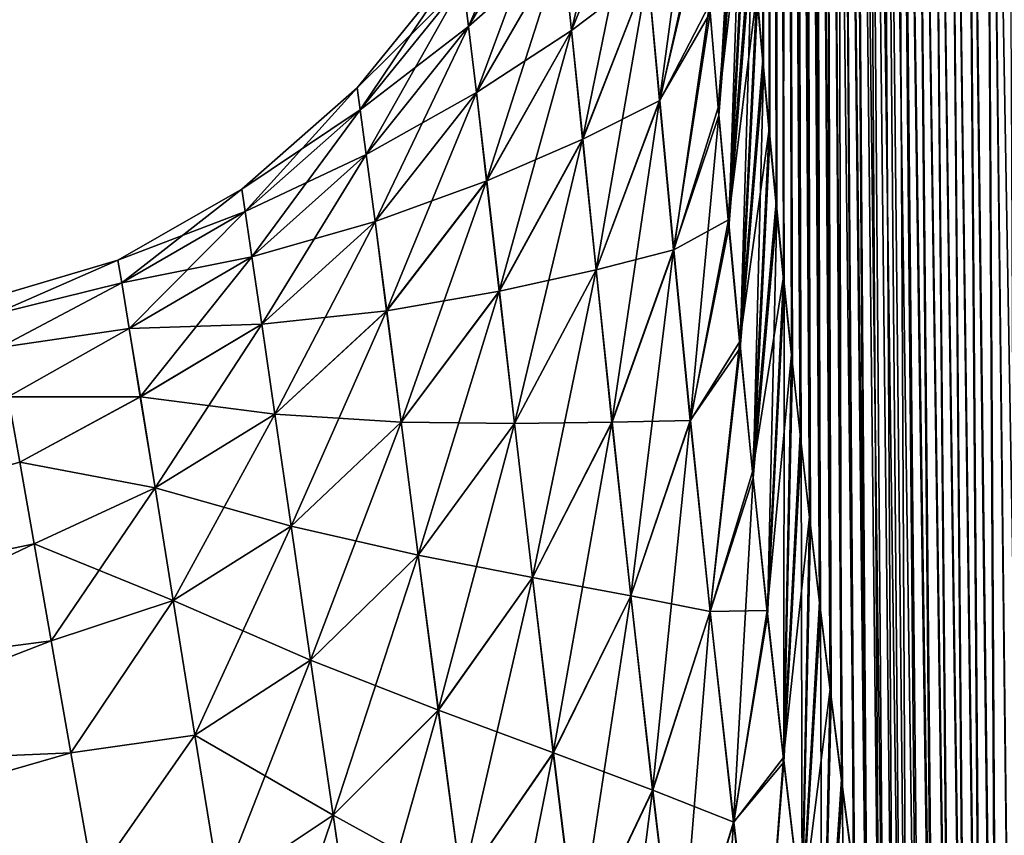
# Model space of a CAD drawing. Header units: millimetres. Extents: x -24 to 118, y -375 to 355.
# Tile 17 of 256: x 66.9 to 72.23, y 113.21 to 117.63. Entities that reach past the tile are written whole.
import ezdxf

# ---------------------------------------------------------------- set-up
doc = ezdxf.new("R2010")
doc.units = ezdxf.units.MM
doc.header["$LTSCALE"] = 52.148148
for name, color, linetype in [('28', 7, 'CONTINUOUS'), ('29', 7, 'CONTINUOUS'), ('30', 7, 'CONTINUOUS'), ('32', 7, 'CONTINUOUS')]:
    doc.layers.add(name, color=color, linetype=linetype)

msp = doc.modelspace()

# ---------------------------------------------------------------- linework, layer by layer
at = {"layer": '28', "color": 7, "linetype": 'CONTINUOUS', "true_color": 0xe0f2ff}
for points in [[(70.9239, 117.4193, -13.7873), (70.8919, 117.7836, -13.2624), (70.919, 130.1137, -11.4073), (70.9239, 117.4193, -13.7873)], [(70.8959, 117.7263, 13.3467), (70.928, 117.3629, 13.866), (70.9169, 130.1136, 11.4072), (70.8959, 117.7263, 13.3467)], [(70.9169, 130.1136, 11.4072), (70.928, 117.3629, 13.866), (70.9426, 129.8512, 11.9958), (70.9169, 130.1136, 11.4072)], [(70.9447, 129.8513, -11.9958), (70.9239, 117.4193, -13.7873), (70.919, 130.1137, -11.4073), (70.9447, 129.8513, -11.9958)], [(70.9586, 117.0405, -14.3045), (70.9239, 117.4193, -13.7873), (70.9447, 129.8513, -11.9958), (70.9586, 117.0405, -14.3045)], [(70.928, 117.3629, 13.866), (70.9628, 116.9852, 14.3777), (70.9426, 129.8512, 11.9958), (70.928, 117.3629, 13.866)], [(70.9426, 129.8512, 11.9958), (70.9628, 116.9852, 14.3777), (70.9723, 129.5753, 12.5816), (70.9426, 129.8512, 11.9958)], [(70.9744, 129.5754, -12.5816), (70.9586, 117.0405, -14.3045), (70.9447, 129.8513, -11.9958), (70.9744, 129.5754, -12.5816)], [(70.9962, 116.6475, -14.8134), (70.9586, 117.0405, -14.3045), (70.9744, 129.5754, -12.5816), (70.9962, 116.6475, -14.8134)], [(70.9628, 116.9852, 14.3777), (71.0005, 116.5934, 14.8813), (70.9723, 129.5753, 12.5816), (70.9628, 116.9852, 14.3777)], [(70.9723, 129.5753, 12.5816), (71.0005, 116.5934, 14.8813), (71.0064, 129.2862, 13.1641), (70.9723, 129.5753, 12.5816)], [(71.0085, 129.2863, -13.1642), (70.9962, 116.6475, -14.8134), (70.9744, 129.5754, -12.5816), (71.0085, 129.2863, -13.1642)], [(71.0368, 116.2405, -15.3137), (70.9962, 116.6475, -14.8134), (71.0085, 129.2863, -13.1642), (71.0368, 116.2405, -15.3137)], [(71.0005, 116.5934, 14.8813), (71.0412, 116.1876, 15.3768), (71.0064, 129.2862, 13.1641), (71.0005, 116.5934, 14.8813)], [(71.0412, 116.1876, 15.3768), (71.0851, 115.7682, 15.8634), (71.0064, 129.2862, 13.1641), (71.0412, 116.1876, 15.3768)], [(71.0064, 129.2862, 13.1641), (71.0851, 115.7682, 15.8634), (71.0453, 128.9843, 13.7426), (71.0064, 129.2862, 13.1641)], [(71.0473, 128.9844, -13.7427), (71.0368, 116.2405, -15.3137), (71.0085, 129.2863, -13.1642), (71.0473, 128.9844, -13.7427)], [(71.0805, 115.8202, -15.8045), (71.0368, 116.2405, -15.3137), (71.0473, 128.9844, -13.7427), (71.0805, 115.8202, -15.8045)], [(71.0851, 115.7682, 15.8634), (71.1323, 115.3354, 16.3406), (71.0453, 128.9843, 13.7426), (71.0851, 115.7682, 15.8634)], [(71.0453, 128.9843, 13.7426), (71.1323, 115.3354, 16.3406), (71.0891, 128.6702, 14.3164), (71.0453, 128.9843, 13.7426)], [(71.1275, 115.3867, -16.2854), (71.0805, 115.8202, -15.8045), (71.0473, 128.9844, -13.7427), (71.1275, 115.3867, -16.2854)], [(71.091, 128.6703, -14.3165), (71.1275, 115.3867, -16.2854), (71.0473, 128.9844, -13.7427), (71.091, 128.6703, -14.3165)], [(71.1323, 115.3354, 16.3406), (71.1829, 114.8888, 16.809), (71.0891, 128.6702, 14.3164), (71.1323, 115.3354, 16.3406)], [(71.0891, 128.6702, 14.3164), (71.1829, 114.8888, 16.809), (71.1381, 128.3445, 14.885), (71.0891, 128.6702, 14.3164)], [(71.1779, 114.9396, -16.757), (71.1275, 115.3867, -16.2854), (71.091, 128.6703, -14.3165), (71.1779, 114.9396, -16.757)], [(71.1399, 128.3446, -14.885), (71.1779, 114.9396, -16.757), (71.091, 128.6703, -14.3165), (71.1399, 128.3446, -14.885)], [(71.1829, 114.8888, 16.809), (71.237, 114.4285, 17.2683), (71.1381, 128.3445, 14.885), (71.1829, 114.8888, 16.809)], [(71.1381, 128.3445, 14.885), (71.237, 114.4285, 17.2683), (71.1925, 128.0079, 15.4476), (71.1381, 128.3445, 14.885)], [(71.2318, 114.479, -17.2191), (71.1779, 114.9396, -16.757), (71.1399, 128.3446, -14.885), (71.2318, 114.479, -17.2191)], [(71.1941, 128.008, -15.4476), (71.2318, 114.479, -17.2191), (71.1399, 128.3446, -14.885), (71.1941, 128.008, -15.4476)], [(71.237, 114.4285, 17.2683), (71.2948, 113.9551, 17.7176), (71.1925, 128.0079, 15.4476), (71.237, 114.4285, 17.2683)], [(71.1925, 128.0079, 15.4476), (71.2948, 113.9551, 17.7176), (71.2522, 127.6611, 16.0038), (71.1925, 128.0079, 15.4476)], [(71.2893, 114.0055, -17.6708), (71.2318, 114.479, -17.2191), (71.1941, 128.008, -15.4476), (71.2893, 114.0055, -17.6708)], [(71.2537, 127.6612, -16.0039), (71.2893, 114.0055, -17.6708), (71.1941, 128.008, -15.4476), (71.2537, 127.6612, -16.0039)], [(71.3562, 113.4684, 18.157), (71.4216, 112.9671, 18.5872), (71.2522, 127.6611, 16.0038), (71.3562, 113.4684, 18.157)], [(71.2522, 127.6611, 16.0038), (71.4216, 112.9671, 18.5872), (71.3173, 127.3049, 16.5531), (71.2522, 127.6611, 16.0038)], [(71.2948, 113.9551, 17.7176), (71.3562, 113.4684, 18.157), (71.2522, 127.6611, 16.0038), (71.2948, 113.9551, 17.7176)], [(71.3504, 113.5192, -18.1122), (71.2893, 114.0055, -17.6708), (71.2537, 127.6612, -16.0039), (71.3504, 113.5192, -18.1122)], [(71.3186, 127.305, -16.5531), (71.3504, 113.5192, -18.1122), (71.2537, 127.6612, -16.0039), (71.3186, 127.305, -16.5531)], [(71.4216, 112.9671, 18.5872), (71.4904, 112.4545, 19.0053), (71.3173, 127.3049, 16.5531), (71.4216, 112.9671, 18.5872)], [(71.3173, 127.3049, 16.5531), (71.4904, 112.4545, 19.0053), (71.3876, 126.9403, 17.095), (71.3173, 127.3049, 16.5531)], [(71.4153, 113.0192, -18.5435), (71.3504, 113.5192, -18.1122), (71.3186, 127.305, -16.5531), (71.4153, 113.0192, -18.5435)], [(71.4837, 112.5081, -18.9627), (71.4153, 113.0192, -18.5435), (71.3186, 127.305, -16.5531), (71.4837, 112.5081, -18.9627)], [(71.3888, 126.9403, -17.095), (71.4837, 112.5081, -18.9627), (71.3186, 127.305, -16.5531), (71.3888, 126.9403, -17.095)], [(71.4904, 112.4545, 19.0053), (71.5806, 111.8039, 19.5064), (71.3876, 126.9403, 17.095), (71.4904, 112.4545, 19.0053)], [(71.3876, 126.9403, 17.095), (71.5806, 111.8039, 19.5064), (71.4632, 126.568, 17.6289), (71.3876, 126.9403, 17.095)], [(71.5551, 111.9889, -19.3672), (71.4837, 112.5081, -18.9627), (71.3888, 126.9403, -17.095), (71.5551, 111.9889, -19.3672)], [(71.4642, 126.568, -17.6289), (71.5551, 111.9889, -19.3672), (71.3888, 126.9403, -17.095), (71.4642, 126.568, -17.6289)], [(71.5806, 111.8039, 19.5064), (71.6755, 111.1391, 19.9865), (71.4632, 126.568, 17.6289), (71.5806, 111.8039, 19.5064)], [(71.4632, 126.568, 17.6289), (71.6755, 111.1391, 19.9865), (71.5435, 126.1892, 18.1547), (71.4632, 126.568, 17.6289)], [(71.6303, 111.4566, -19.7611), (71.5551, 111.9889, -19.3672), (71.4642, 126.568, -17.6289), (71.6303, 111.4566, -19.7611)], [(71.5443, 126.1893, -18.1547), (71.6303, 111.4566, -19.7611), (71.4642, 126.568, -17.6289), (71.5443, 126.1893, -18.1547)], [(71.6755, 111.1391, 19.9865), (71.7707, 110.4897, 20.4266), (71.5435, 126.1892, 18.1547), (71.6755, 111.1391, 19.9865)], [(71.5435, 126.1892, 18.1547), (71.7707, 110.4897, 20.4266), (71.6284, 125.8049, 18.672), (71.5435, 126.1892, 18.1547)], [(71.7071, 110.9238, -20.1355), (71.6303, 111.4566, -19.7611), (71.5443, 126.1893, -18.1547), (71.7071, 110.9238, -20.1355)], [(71.629, 125.805, -18.672), (71.7071, 110.9238, -20.1355), (71.5443, 126.1893, -18.1547), (71.629, 125.805, -18.672)], [(71.7707, 110.4897, 20.4266), (71.8636, 109.8682, 20.8227), (71.6284, 125.8049, 18.672), (71.7707, 110.4897, 20.4266)], [(71.6284, 125.8049, 18.672), (71.8636, 109.8682, 20.8227), (71.7173, 125.4162, 19.1808), (71.6284, 125.8049, 18.672)], [(71.783, 110.4082, -20.4799), (71.7071, 110.9238, -20.1355), (71.629, 125.805, -18.672), (71.783, 110.4082, -20.4799)], [(71.8576, 109.9084, -20.7978), (71.783, 110.4082, -20.4799), (71.629, 125.805, -18.672), (71.8576, 109.9084, -20.7978)], [(71.7176, 125.4162, -19.1808), (71.8576, 109.9084, -20.7978), (71.629, 125.805, -18.672), (71.7176, 125.4162, -19.1808)], [(71.8636, 109.8682, 20.8227), (71.9542, 109.2702, 21.1819), (71.7173, 125.4162, 19.1808), (71.8636, 109.8682, 20.8227)], [(71.7173, 125.4162, 19.1808), (71.9542, 109.2702, 21.1819), (71.8097, 125.0241, 19.681), (71.7173, 125.4162, 19.1808)], [(71.949, 109.3047, -21.1618), (71.8576, 109.9084, -20.7978), (71.7176, 125.4162, -19.1808), (71.949, 109.3047, -21.1618)], [(71.8096, 125.0241, -19.681), (71.949, 109.3047, -21.1618), (71.7176, 125.4162, -19.1808), (71.8096, 125.0241, -19.681)], [(72.0373, 108.728, -21.4898), (71.949, 109.3047, -21.1618), (71.8096, 125.0241, -19.681), (72.0373, 108.728, -21.4898)], [(71.9055, 124.6298, -20.1706), (72.0373, 108.728, -21.4898), (71.8096, 125.0241, -19.681), (71.9055, 124.6298, -20.1706)], [(71.9542, 109.2702, 21.1819), (72.042, 108.6984, 21.5062), (71.8097, 125.0241, 19.681), (71.9542, 109.2702, 21.1819)], [(71.8097, 125.0241, 19.681), (72.042, 108.6984, 21.5062), (71.9059, 124.6298, 20.1706), (71.8097, 125.0241, 19.681)], [(72.1227, 108.1779, -21.785), (72.0373, 108.728, -21.4898), (71.9055, 124.6298, -20.1706), (72.1227, 108.1779, -21.785)], [(72.0074, 124.2348, -20.6448), (72.1227, 108.1779, -21.785), (71.9055, 124.6298, -20.1706), (72.0074, 124.2348, -20.6448)], [(72.042, 108.6984, 21.5062), (72.1269, 108.1526, 21.7982), (71.9059, 124.6298, 20.1706), (72.042, 108.6984, 21.5062)], [(71.9059, 124.6298, 20.1706), (72.1269, 108.1526, 21.7982), (72.0082, 124.2348, 20.6448), (71.9059, 124.6298, 20.1706)], [(72.2062, 107.6492, -22.052), (72.1227, 108.1779, -21.785), (72.0074, 124.2348, -20.6448), (72.2062, 107.6492, -22.052)], [(72.1189, 123.8407, -21.0972), (72.2062, 107.6492, -22.052), (72.0074, 124.2348, -20.6448), (72.1189, 123.8407, -21.0972)], [(72.1269, 108.1526, 21.7982), (72.21, 107.6279, 22.0624), (72.0082, 124.2348, 20.6448), (72.1269, 108.1526, 21.7982)], [(72.0082, 124.2348, 20.6448), (72.21, 107.6279, 22.0624), (72.12, 123.8407, 21.0972), (72.0082, 124.2348, 20.6448)], [(72.3149, 106.9804, -22.3656), (72.2062, 107.6492, -22.052), (72.1189, 123.8407, -21.0972), (72.3149, 106.9804, -22.3656)], [(72.2434, 123.4485, -21.5221), (72.3149, 106.9804, -22.3656), (72.1189, 123.8407, -21.0972), (72.2434, 123.4485, -21.5221)], [(72.3181, 106.964, 22.3729), (72.4245, 106.3366, 22.6413), (72.12, 123.8407, 21.0972), (72.3181, 106.964, 22.3729)], [(72.12, 123.8407, 21.0972), (72.4245, 106.3366, 22.6413), (72.2448, 123.4485, 21.5221), (72.12, 123.8407, 21.0972)], [(72.21, 107.6279, 22.0624), (72.3181, 106.964, 22.3729), (72.12, 123.8407, 21.0972), (72.21, 107.6279, 22.0624)]]:
    msp.add_3dface(points, dxfattribs=at)
at = {"layer": '29', "color": 7, "linetype": 'CONTINUOUS', "true_color": 0xe0f2ff}
for points in [[(70.6866, 117.1145, 11.9835), (70.7912, 119.0316, 11.2049), (70.6389, 117.6716, 11.0137), (70.6866, 117.1145, 11.9835)], [(70.8141, 118.7278, 11.7494), (70.7912, 119.0316, 11.2049), (70.6866, 117.1145, 11.9835), (70.8141, 118.7278, 11.7494)], [(70.6358, 117.7172, -10.9296), (70.8106, 118.7867, -11.6463), (70.6835, 117.1582, -11.9113), (70.6358, 117.7172, -10.9296)], [(70.8106, 118.7867, -11.6463), (70.8354, 118.4676, -12.1913), (70.6835, 117.1582, -11.9113), (70.8106, 118.7867, -11.6463)], [(70.7408, 116.5086, 12.9335), (70.8141, 118.7278, 11.7494), (70.6866, 117.1145, 11.9835), (70.7408, 116.5086, 12.9335)], [(70.8391, 118.4091, 12.2878), (70.8141, 118.7278, 11.7494), (70.7408, 116.5086, 12.9335), (70.8391, 118.4091, 12.2878)], [(70.6835, 117.1582, -11.9113), (70.8354, 118.4676, -12.1913), (70.7378, 116.5496, -12.8723), (70.6835, 117.1582, -11.9113)], [(70.8354, 118.4676, -12.1913), (70.8624, 118.1331, -12.7303), (70.7378, 116.5496, -12.8723), (70.8354, 118.4676, -12.1913)], [(70.8663, 118.0751, 12.8205), (70.8391, 118.4091, 12.2878), (70.7408, 116.5086, 12.9335), (70.8663, 118.0751, 12.8205)], [(70.8624, 118.1331, -12.7303), (70.8919, 117.7836, -13.2624), (70.7378, 116.5496, -12.8723), (70.8624, 118.1331, -12.7303)], [(70.8024, 115.8535, 13.8631), (70.8663, 118.0751, 12.8205), (70.7408, 116.5086, 12.9335), (70.8024, 115.8535, 13.8631)], [(70.8959, 117.7263, 13.3467), (70.8663, 118.0751, 12.8205), (70.8024, 115.8535, 13.8631), (70.8959, 117.7263, 13.3467)], [(70.7378, 116.5496, -12.8723), (70.8919, 117.7836, -13.2624), (70.7995, 115.8912, -13.8121), (70.7378, 116.5496, -12.8723)], [(70.8919, 117.7836, -13.2624), (70.9239, 117.4193, -13.7873), (70.7995, 115.8912, -13.8121), (70.8919, 117.7836, -13.2624)], [(70.928, 117.3629, 13.866), (70.8959, 117.7263, 13.3467), (70.8024, 115.8535, 13.8631), (70.928, 117.3629, 13.866)], [(70.9239, 117.4193, -13.7873), (70.9586, 117.0405, -14.3045), (70.7995, 115.8912, -13.8121), (70.9239, 117.4193, -13.7873)], [(70.8722, 115.1512, 14.7683), (70.928, 117.3629, 13.866), (70.8024, 115.8535, 13.8631), (70.8722, 115.1512, 14.7683)], [(70.9628, 116.9852, 14.3777), (70.928, 117.3629, 13.866), (70.8722, 115.1512, 14.7683), (70.9628, 116.9852, 14.3777)], [(70.7995, 115.8912, -13.8121), (70.9586, 117.0405, -14.3045), (70.8695, 115.185, -14.7268), (70.7995, 115.8912, -13.8121)], [(70.9586, 117.0405, -14.3045), (70.9962, 116.6475, -14.8134), (70.8695, 115.185, -14.7268), (70.9586, 117.0405, -14.3045)], [(71.0005, 116.5934, 14.8813), (70.9628, 116.9852, 14.3777), (70.8722, 115.1512, 14.7683), (71.0005, 116.5934, 14.8813)], [(70.9962, 116.6475, -14.8134), (71.0368, 116.2405, -15.3137), (70.8695, 115.185, -14.7268), (70.9962, 116.6475, -14.8134)], [(70.9509, 114.4031, 15.6465), (71.0005, 116.5934, 14.8813), (70.8722, 115.1512, 14.7683), (70.9509, 114.4031, 15.6465)], [(71.0412, 116.1876, 15.3768), (71.0005, 116.5934, 14.8813), (70.9509, 114.4031, 15.6465), (71.0412, 116.1876, 15.3768)], [(70.8695, 115.185, -14.7268), (71.0368, 116.2405, -15.3137), (70.9484, 114.4326, -15.6135), (70.8695, 115.185, -14.7268)], [(71.0368, 116.2405, -15.3137), (71.0805, 115.8202, -15.8045), (70.9484, 114.4326, -15.6135), (71.0368, 116.2405, -15.3137)], [(71.0391, 113.6099, 16.4959), (71.0412, 116.1876, 15.3768), (70.9509, 114.4031, 15.6465), (71.0391, 113.6099, 16.4959)], [(71.0851, 115.7682, 15.8634), (71.0412, 116.1876, 15.3768), (71.0391, 113.6099, 16.4959), (71.0851, 115.7682, 15.8634)], [(70.9484, 114.4326, -15.6135), (71.0805, 115.8202, -15.8045), (71.037, 113.6353, -16.4699), (70.9484, 114.4326, -15.6135)], [(71.0805, 115.8202, -15.8045), (71.1275, 115.3867, -16.2854), (71.037, 113.6353, -16.4699), (71.0805, 115.8202, -15.8045)], [(71.1323, 115.3354, 16.3406), (71.0851, 115.7682, 15.8634), (71.0391, 113.6099, 16.4959), (71.1323, 115.3354, 16.3406)], [(71.1275, 115.3867, -16.2854), (71.1779, 114.9396, -16.757), (71.037, 113.6353, -16.4699), (71.1275, 115.3867, -16.2854)], [(71.1377, 112.7719, 17.3151), (71.1323, 115.3354, 16.3406), (71.0391, 113.6099, 16.4959), (71.1377, 112.7719, 17.3151)], [(71.1829, 114.8888, 16.809), (71.1323, 115.3354, 16.3406), (71.1377, 112.7719, 17.3151), (71.1829, 114.8888, 16.809)], [(71.037, 113.6353, -16.4699), (71.1779, 114.9396, -16.757), (71.1357, 112.7937, -17.2947), (71.037, 113.6353, -16.4699)], [(71.1779, 114.9396, -16.757), (71.2318, 114.479, -17.2191), (71.1357, 112.7937, -17.2947), (71.1779, 114.9396, -16.757)], [(71.237, 114.4285, 17.2683), (71.1829, 114.8888, 16.809), (71.1377, 112.7719, 17.3151), (71.237, 114.4285, 17.2683)], [(71.2318, 114.479, -17.2191), (71.2893, 114.0055, -17.6708), (71.1357, 112.7937, -17.2947), (71.2318, 114.479, -17.2191)], [(71.2469, 111.8899, 18.1022), (71.237, 114.4285, 17.2683), (71.1377, 112.7719, 17.3151), (71.2469, 111.8899, 18.1022)], [(71.2948, 113.9551, 17.7176), (71.237, 114.4285, 17.2683), (71.2469, 111.8899, 18.1022), (71.2948, 113.9551, 17.7176)], [(71.1357, 112.7937, -17.2947), (71.2893, 114.0055, -17.6708), (71.2451, 111.9087, -18.0862), (71.1357, 112.7937, -17.2947)], [(71.2893, 114.0055, -17.6708), (71.3504, 113.5192, -18.1122), (71.2451, 111.9087, -18.0862), (71.2893, 114.0055, -17.6708)], [(71.3562, 113.4684, 18.157), (71.2948, 113.9551, 17.7176), (71.2469, 111.8899, 18.1022), (71.3562, 113.4684, 18.157)], [(71.3504, 113.5192, -18.1122), (71.4153, 113.0192, -18.5435), (71.2451, 111.9087, -18.0862), (71.3504, 113.5192, -18.1122)], [(71.3667, 110.9672, 18.8535), (71.3562, 113.4684, 18.157), (71.2469, 111.8899, 18.1022), (71.3667, 110.9672, 18.8535)], [(71.4216, 112.9671, 18.5872), (71.3562, 113.4684, 18.157), (71.3667, 110.9672, 18.8535), (71.4216, 112.9671, 18.5872)]]:
    msp.add_3dface(points, dxfattribs=at)
at = {"layer": '30', "color": 7, "linetype": 'CONTINUOUS', "true_color": 0xe0f2ff}
for points in [[(69.8387, 118.0468, 5.6519), (69.8878, 117.5764, 7.2397), (70.2061, 118.9247, 5.5643), (69.8387, 118.0468, 5.6519)], [(70.2061, 118.9247, 5.5643), (69.8878, 117.5764, 7.2397), (70.2489, 118.4658, 7.1319), (70.2061, 118.9247, 5.5643)], [(69.3011, 117.8358, 2.4718), (69.3299, 117.5974, 4.1115), (69.7757, 118.6325, 2.4326), (69.3011, 117.8358, 2.4718)], [(69.7757, 118.6325, 2.4326), (69.3299, 117.5974, 4.1115), (69.8012, 118.3987, 4.0477), (69.7757, 118.6325, 2.4326)], [(70.5596, 118.6381, 9.022), (70.3016, 117.8899, 8.6797), (70.3651, 117.1966, 10.2008), (70.5596, 118.6381, 9.022)], [(70.5968, 118.1797, 10.0257), (70.5596, 118.6381, 9.022), (70.3651, 117.1966, 10.2008), (70.5968, 118.1797, 10.0257)], [(69.8882, 117.5765, -7.2397), (69.8391, 118.0469, -5.6519), (70.2494, 118.4658, -7.1319), (69.8882, 117.5765, -7.2397)], [(69.8878, 117.5764, 7.2397), (69.9483, 116.9871, 8.8046), (70.2489, 118.4658, 7.1319), (69.8878, 117.5764, 7.2397)], [(70.3021, 117.8899, -8.6797), (69.8882, 117.5765, -7.2397), (70.2494, 118.4658, -7.1319), (70.3021, 117.8899, -8.6797)], [(70.2489, 118.4658, 7.1319), (69.9483, 116.9871, 8.8046), (70.3016, 117.8899, 8.6797), (70.2489, 118.4658, 7.1319)], [(69.3301, 117.5975, -4.1115), (69.3012, 117.8358, -2.4718), (69.8014, 118.3987, -4.0477), (69.3301, 117.5975, -4.1115)], [(69.3299, 117.5974, 4.1115), (69.3724, 117.2392, 5.7381), (69.8012, 118.3987, 4.0477), (69.3299, 117.5974, 4.1115)], [(69.8391, 118.0469, -5.6519), (69.3301, 117.5975, -4.1115), (69.8014, 118.3987, -4.0477), (69.8391, 118.0469, -5.6519)], [(69.8012, 118.3987, 4.0477), (69.3724, 117.2392, 5.7381), (69.8387, 118.0468, 5.6519), (69.8012, 118.3987, 4.0477)], [(70.5937, 118.2263, -9.9293), (70.3657, 117.1967, -10.2008), (70.3021, 117.8899, -8.6797), (70.5937, 118.2263, -9.9293)], [(70.5937, 118.2263, -9.9293), (70.6358, 117.7172, -10.9296), (70.3657, 117.1967, -10.2008), (70.5937, 118.2263, -9.9293)], [(70.6389, 117.6716, 11.0137), (70.5968, 118.1797, 10.0257), (70.3651, 117.1966, 10.2008), (70.6389, 117.6716, 11.0137)], [(69.3726, 117.2393, -5.7381), (69.3301, 117.5975, -4.1115), (69.8391, 118.0469, -5.6519), (69.3726, 117.2393, -5.7381)], [(69.3724, 117.2392, 5.7381), (69.4281, 116.7611, 7.3454), (69.8387, 118.0468, 5.6519), (69.3724, 117.2392, 5.7381)], [(69.8882, 117.5765, -7.2397), (69.3726, 117.2393, -5.7381), (69.8391, 118.0469, -5.6519), (69.8882, 117.5765, -7.2397)], [(69.8387, 118.0468, 5.6519), (69.4281, 116.7611, 7.3454), (69.8878, 117.5764, 7.2397), (69.8387, 118.0468, 5.6519)], [(69.2866, 117.9549, 0.8247), (69.2866, 117.9549, -0.8247), (68.7265, 117.266, 0.8378), (69.2866, 117.9549, 0.8247)], [(68.7265, 117.266, 0.8378), (69.2866, 117.9549, -0.8247), (68.7266, 117.266, -0.8378), (68.7265, 117.266, 0.8378)], [(68.7428, 117.1451, 2.5106), (69.2866, 117.9549, 0.8247), (68.7265, 117.266, 0.8378), (68.7428, 117.1451, 2.5106)], [(69.2866, 117.9549, -0.8247), (69.3012, 117.8358, -2.4718), (68.7266, 117.266, -0.8378), (69.2866, 117.9549, -0.8247)], [(69.3011, 117.8358, 2.4718), (69.2866, 117.9549, 0.8247), (68.7428, 117.1451, 2.5106), (69.3011, 117.8358, 2.4718)], [(69.9488, 116.9871, -8.8046), (69.8882, 117.5765, -7.2397), (70.3021, 117.8899, -8.6797), (69.9488, 116.9871, -8.8046)], [(69.9483, 116.9871, 8.8046), (70.021, 116.2789, 10.3392), (70.3016, 117.8899, 8.6797), (69.9483, 116.9871, 8.8046)], [(70.3657, 117.1967, -10.2008), (69.9488, 116.9871, -8.8046), (70.3021, 117.8899, -8.6797), (70.3657, 117.1967, -10.2008)], [(70.3016, 117.8899, 8.6797), (70.021, 116.2789, 10.3392), (70.3651, 117.1966, 10.2008), (70.3016, 117.8899, 8.6797)], [(68.7266, 117.266, -0.8378), (69.3012, 117.8358, -2.4718), (68.7429, 117.1451, -2.5106), (68.7266, 117.266, -0.8378)], [(68.7752, 116.9035, 4.1745), (69.3011, 117.8358, 2.4718), (68.7428, 117.1451, 2.5106), (68.7752, 116.9035, 4.1745)], [(69.3012, 117.8358, -2.4718), (69.3301, 117.5975, -4.1115), (68.7429, 117.1451, -2.5106), (69.3012, 117.8358, -2.4718)], [(69.3299, 117.5974, 4.1115), (69.3011, 117.8358, 2.4718), (68.7752, 116.9035, 4.1745), (69.3299, 117.5974, 4.1115)], [(70.6358, 117.7172, -10.9296), (70.4417, 116.387, -11.6873), (70.3657, 117.1967, -10.2008), (70.6358, 117.7172, -10.9296)], [(70.6358, 117.7172, -10.9296), (70.6835, 117.1582, -11.9113), (70.4417, 116.387, -11.6873), (70.6358, 117.7172, -10.9296)], [(70.6389, 117.6716, 11.0137), (70.3651, 117.1966, 10.2008), (70.4411, 116.3869, 11.6873), (70.6389, 117.6716, 11.0137)], [(70.6866, 117.1145, 11.9835), (70.6389, 117.6716, 11.0137), (70.4411, 116.3869, 11.6873), (70.6866, 117.1145, 11.9835)], [(68.7429, 117.1451, -2.5106), (69.3301, 117.5975, -4.1115), (68.7753, 116.9035, -4.1745), (68.7429, 117.1451, -2.5106)], [(68.8231, 116.5408, 5.823), (69.3299, 117.5974, 4.1115), (68.7752, 116.9035, 4.1745), (68.8231, 116.5408, 5.823)], [(69.3301, 117.5975, -4.1115), (69.3726, 117.2393, -5.7381), (68.7753, 116.9035, -4.1745), (69.3301, 117.5975, -4.1115)], [(69.3724, 117.2392, 5.7381), (69.3299, 117.5974, 4.1115), (68.8231, 116.5408, 5.823), (69.3724, 117.2392, 5.7381)], [(69.4284, 116.7611, -7.3454), (69.3726, 117.2393, -5.7381), (69.8882, 117.5765, -7.2397), (69.4284, 116.7611, -7.3454)], [(69.4281, 116.7611, 7.3454), (69.4968, 116.1631, 8.9265), (69.8878, 117.5764, 7.2397), (69.4281, 116.7611, 7.3454)], [(69.9488, 116.9871, -8.8046), (69.4284, 116.7611, -7.3454), (69.8882, 117.5765, -7.2397), (69.9488, 116.9871, -8.8046)], [(69.8878, 117.5764, 7.2397), (69.4968, 116.1631, 8.9265), (69.9483, 116.9871, 8.8046), (69.8878, 117.5764, 7.2397)], [(68.7265, 117.266, 0.8378), (68.7266, 117.266, -0.8378), (68.1008, 116.7169, 0.8508), (68.7265, 117.266, 0.8378)], [(68.7265, 117.266, 0.8378), (68.1008, 116.7169, 0.8508), (68.1191, 116.5945, 2.5491), (68.7265, 117.266, 0.8378)], [(68.7266, 117.266, -0.8378), (68.7429, 117.1451, -2.5106), (68.1008, 116.7169, -0.8508), (68.7266, 117.266, -0.8378)], [(68.7266, 117.266, -0.8378), (68.1008, 116.7169, -0.8508), (68.1008, 116.7169, 0.8508), (68.7266, 117.266, -0.8378)], [(68.7428, 117.1451, 2.5106), (68.7265, 117.266, 0.8378), (68.1191, 116.5945, 2.5491), (68.7428, 117.1451, 2.5106)], [(68.7753, 116.9035, -4.1745), (69.3726, 117.2393, -5.7381), (68.8233, 116.5408, -5.823), (68.7753, 116.9035, -4.1745)], [(68.8862, 116.0574, 7.4491), (69.3724, 117.2392, 5.7381), (68.8231, 116.5408, 5.823), (68.8862, 116.0574, 7.4491)], [(69.3726, 117.2393, -5.7381), (69.4284, 116.7611, -7.3454), (68.8233, 116.5408, -5.823), (69.3726, 117.2393, -5.7381)], [(69.4281, 116.7611, 7.3454), (69.3724, 117.2392, 5.7381), (68.8862, 116.0574, 7.4491), (69.4281, 116.7611, 7.3454)], [(70.0215, 116.2789, -10.3393), (69.9488, 116.9871, -8.8046), (70.3657, 117.1967, -10.2008), (70.0215, 116.2789, -10.3393)], [(70.021, 116.2789, 10.3392), (70.1071, 115.4531, 11.8357), (70.3651, 117.1966, 10.2008), (70.021, 116.2789, 10.3392)], [(70.4417, 116.387, -11.6873), (70.0215, 116.2789, -10.3393), (70.3657, 117.1967, -10.2008), (70.4417, 116.387, -11.6873)], [(70.3651, 117.1966, 10.2008), (70.1071, 115.4531, 11.8357), (70.4411, 116.3869, 11.6873), (70.3651, 117.1966, 10.2008)], [(68.7429, 117.1451, -2.5106), (68.1191, 116.5945, -2.5491), (68.1008, 116.7169, -0.8508), (68.7429, 117.1451, -2.5106)], [(68.7428, 117.1451, 2.5106), (68.1191, 116.5945, 2.5491), (68.1554, 116.35, 4.2368), (68.7428, 117.1451, 2.5106)], [(68.7429, 117.1451, -2.5106), (68.7753, 116.9035, -4.1745), (68.1191, 116.5945, -2.5491), (68.7429, 117.1451, -2.5106)], [(68.7752, 116.9035, 4.1745), (68.7428, 117.1451, 2.5106), (68.1554, 116.35, 4.2368), (68.7752, 116.9035, 4.1745)], [(70.6835, 117.1582, -11.9113), (70.7378, 116.5496, -12.8723), (70.4417, 116.387, -11.6873), (70.6835, 117.1582, -11.9113)], [(70.6866, 117.1145, 11.9835), (70.4411, 116.3869, 11.6873), (70.5317, 115.4626, 13.1304), (70.6866, 117.1145, 11.9835)], [(70.7408, 116.5086, 12.9335), (70.6866, 117.1145, 11.9835), (70.5317, 115.4626, 13.1304), (70.7408, 116.5086, 12.9335)], [(69.4972, 116.1631, -8.9265), (69.4284, 116.7611, -7.3454), (69.9488, 116.9871, -8.8046), (69.4972, 116.1631, -8.9265)], [(69.4968, 116.1631, 8.9265), (69.5792, 115.4458, 10.4738), (69.9483, 116.9871, 8.8046), (69.4968, 116.1631, 8.9265)], [(70.0215, 116.2789, -10.3393), (69.4972, 116.1631, -8.9265), (69.9488, 116.9871, -8.8046), (70.0215, 116.2789, -10.3393)], [(69.9483, 116.9871, 8.8046), (69.5792, 115.4458, 10.4738), (70.021, 116.2789, 10.3392), (69.9483, 116.9871, 8.8046)], [(68.7753, 116.9035, -4.1745), (68.1555, 116.35, -4.2368), (68.1191, 116.5945, -2.5491), (68.7753, 116.9035, -4.1745)], [(68.7752, 116.9035, 4.1745), (68.1554, 116.35, 4.2368), (68.2095, 115.9835, 5.9066), (68.7752, 116.9035, 4.1745)], [(68.7753, 116.9035, -4.1745), (68.8233, 116.5408, -5.823), (68.1555, 116.35, -4.2368), (68.7753, 116.9035, -4.1745)], [(68.8231, 116.5408, 5.823), (68.7752, 116.9035, 4.1745), (68.2095, 115.9835, 5.9066), (68.8231, 116.5408, 5.823)], [(68.8233, 116.5408, -5.823), (69.4284, 116.7611, -7.3454), (68.8864, 116.0574, -7.4491), (68.8233, 116.5408, -5.823)], [(68.9642, 115.4541, 9.0456), (69.4281, 116.7611, 7.3454), (68.8862, 116.0574, 7.4491), (68.9642, 115.4541, 9.0456)], [(69.4284, 116.7611, -7.3454), (69.4972, 116.1631, -8.9265), (68.8864, 116.0574, -7.4491), (69.4284, 116.7611, -7.3454)], [(69.4968, 116.1631, 8.9265), (69.4281, 116.7611, 7.3454), (68.9642, 115.4541, 9.0456), (69.4968, 116.1631, 8.9265)], [(67.4303, 116.3321, -0.8638), (67.4303, 116.3321, 0.8638), (68.1008, 116.7169, -0.8508), (67.4303, 116.3321, -0.8638)], [(68.1191, 116.5945, -2.5491), (67.4303, 116.3321, -0.8638), (68.1008, 116.7169, -0.8508), (68.1191, 116.5945, -2.5491)], [(67.4303, 116.3321, 0.8638), (67.4506, 116.208, 2.5873), (68.1008, 116.7169, 0.8508), (67.4303, 116.3321, 0.8638)], [(68.1008, 116.7169, -0.8508), (67.4303, 116.3321, 0.8638), (68.1008, 116.7169, 0.8508), (68.1008, 116.7169, -0.8508)], [(68.1008, 116.7169, 0.8508), (67.4506, 116.208, 2.5873), (68.1191, 116.5945, 2.5491), (68.1008, 116.7169, 0.8508)], [(67.4506, 116.208, -2.5873), (67.4303, 116.3321, -0.8638), (68.1191, 116.5945, -2.5491), (67.4506, 116.208, -2.5873)], [(68.1555, 116.35, -4.2368), (67.4506, 116.208, -2.5873), (68.1191, 116.5945, -2.5491), (68.1555, 116.35, -4.2368)], [(67.4506, 116.208, 2.5873), (67.4911, 115.9603, 4.2985), (68.1191, 116.5945, 2.5491), (67.4506, 116.208, 2.5873)], [(68.1191, 116.5945, 2.5491), (67.4911, 115.9603, 4.2985), (68.1554, 116.35, 4.2368), (68.1191, 116.5945, 2.5491)], [(68.8233, 116.5408, -5.823), (68.2096, 115.9835, -5.9066), (68.1555, 116.35, -4.2368), (68.8233, 116.5408, -5.823)], [(68.8231, 116.5408, 5.823), (68.2095, 115.9835, 5.9066), (68.2807, 115.496, 7.551), (68.8231, 116.5408, 5.823)], [(68.8233, 116.5408, -5.823), (68.8864, 116.0574, -7.4491), (68.2096, 115.9835, -5.9066), (68.8233, 116.5408, -5.823)], [(68.8862, 116.0574, 7.4491), (68.8231, 116.5408, 5.823), (68.2807, 115.496, 7.551), (68.8862, 116.0574, 7.4491)], [(70.7378, 116.5496, -12.8723), (70.5324, 115.4627, -13.1305), (70.4417, 116.387, -11.6873), (70.7378, 116.5496, -12.8723)], [(70.7378, 116.5496, -12.8723), (70.7995, 115.8912, -13.8121), (70.5324, 115.4627, -13.1305), (70.7378, 116.5496, -12.8723)], [(70.8024, 115.8535, 13.8631), (70.7408, 116.5086, 12.9335), (70.5317, 115.4626, 13.1304), (70.8024, 115.8535, 13.8631)], [(70.1077, 115.4532, -11.8357), (70.0215, 116.2789, -10.3393), (70.4417, 116.387, -11.6873), (70.1077, 115.4532, -11.8357)], [(70.1071, 115.4531, 11.8357), (70.2086, 114.512, 13.2851), (70.4411, 116.3869, 11.6873), (70.1071, 115.4531, 11.8357)], [(70.5324, 115.4627, -13.1305), (70.1077, 115.4532, -11.8357), (70.4417, 116.387, -11.6873), (70.5324, 115.4627, -13.1305)], [(70.4411, 116.3869, 11.6873), (70.2086, 114.512, 13.2851), (70.5317, 115.4626, 13.1304), (70.4411, 116.3869, 11.6873)], [(66.7406, 116.1268, 0.7381), (66.7564, 116.0372, 2.214), (67.4303, 116.3321, 0.8638), (66.7406, 116.1268, 0.7381)], [(66.7406, 116.1268, -0.7381), (66.7406, 116.1268, 0.7381), (67.4303, 116.3321, -0.8638), (66.7406, 116.1268, -0.7381)], [(67.4303, 116.3321, -0.8638), (66.7406, 116.1268, 0.7381), (67.4303, 116.3321, 0.8638), (67.4303, 116.3321, -0.8638)], [(66.7564, 116.0372, -2.214), (66.7406, 116.1268, -0.7381), (67.4303, 116.3321, -0.8638), (66.7564, 116.0372, -2.214)], [(67.4303, 116.3321, 0.8638), (66.7564, 116.0372, 2.214), (67.4506, 116.208, 2.5873), (67.4303, 116.3321, 0.8638)], [(67.4506, 116.208, -2.5873), (66.7564, 116.0372, -2.214), (67.4303, 116.3321, -0.8638), (67.4506, 116.208, -2.5873)], [(67.4911, 115.9603, -4.2986), (67.4506, 116.208, -2.5873), (68.1555, 116.35, -4.2368), (67.4911, 115.9603, -4.2986)], [(68.2096, 115.9835, -5.9066), (67.4911, 115.9603, -4.2986), (68.1555, 116.35, -4.2368), (68.2096, 115.9835, -5.9066)], [(67.4911, 115.9603, 4.2985), (67.5514, 115.5897, 5.9893), (68.1554, 116.35, 4.2368), (67.4911, 115.9603, 4.2985)], [(68.1554, 116.35, 4.2368), (67.5514, 115.5897, 5.9893), (68.2095, 115.9835, 5.9066), (68.1554, 116.35, 4.2368)], [(69.5796, 115.4459, -10.4738), (69.4972, 116.1631, -8.9265), (70.0215, 116.2789, -10.3393), (69.5796, 115.4459, -10.4738)], [(69.5792, 115.4458, 10.4738), (69.6761, 114.6111, 11.979), (70.021, 116.2789, 10.3392), (69.5792, 115.4458, 10.4738)], [(70.1077, 115.4532, -11.8357), (69.5796, 115.4459, -10.4738), (70.0215, 116.2789, -10.3393), (70.1077, 115.4532, -11.8357)], [(70.021, 116.2789, 10.3392), (69.6761, 114.6111, 11.979), (70.1071, 115.4531, 11.8357), (70.021, 116.2789, 10.3392)], [(66.7564, 116.0372, 2.214), (66.7879, 115.8583, 3.6813), (67.4506, 116.208, 2.5873), (66.7564, 116.0372, 2.214)], [(66.7879, 115.8583, -3.6813), (66.7564, 116.0372, -2.214), (67.4506, 116.208, -2.5873), (66.7879, 115.8583, -3.6813)], [(67.4506, 116.208, 2.5873), (66.7879, 115.8583, 3.6813), (67.4911, 115.9603, 4.2985), (67.4506, 116.208, 2.5873)], [(67.4911, 115.9603, -4.2986), (66.7879, 115.8583, -3.6813), (67.4506, 116.208, -2.5873), (67.4911, 115.9603, -4.2986)], [(68.8864, 116.0574, -7.4491), (69.4972, 116.1631, -8.9265), (68.9644, 115.4541, -9.0456), (68.8864, 116.0574, -7.4491)], [(69.0573, 114.7319, 10.6043), (69.4968, 116.1631, 8.9265), (68.9642, 115.4541, 9.0456), (69.0573, 114.7319, 10.6043)], [(69.4972, 116.1631, -8.9265), (69.5796, 115.4459, -10.4738), (68.9644, 115.4541, -9.0456), (69.4972, 116.1631, -8.9265)], [(69.5792, 115.4458, 10.4738), (69.4968, 116.1631, 8.9265), (69.0573, 114.7319, 10.6043), (69.5792, 115.4458, 10.4738)], [(68.8864, 116.0574, -7.4491), (68.2809, 115.4961, -7.551), (68.2096, 115.9835, -5.9066), (68.8864, 116.0574, -7.4491)], [(68.8862, 116.0574, 7.4491), (68.2807, 115.496, 7.551), (68.3689, 114.8889, 9.162), (68.8862, 116.0574, 7.4491)], [(68.8864, 116.0574, -7.4491), (68.9644, 115.4541, -9.0456), (68.2809, 115.4961, -7.551), (68.8864, 116.0574, -7.4491)], [(68.9642, 115.4541, 9.0456), (68.8862, 116.0574, 7.4491), (68.3689, 114.8889, 9.162), (68.9642, 115.4541, 9.0456)], [(66.7879, 115.8583, 3.6813), (66.8351, 115.5909, 5.1339), (67.4911, 115.9603, 4.2985), (66.7879, 115.8583, 3.6813)], [(66.8351, 115.5909, -5.1339), (66.7879, 115.8583, -3.6813), (67.4911, 115.9603, -4.2986), (66.8351, 115.5909, -5.1339)], [(67.4911, 115.9603, 4.2985), (66.8351, 115.5909, 5.1339), (67.5514, 115.5897, 5.9893), (67.4911, 115.9603, 4.2985)], [(67.5515, 115.5897, -5.9893), (66.8351, 115.5909, -5.1339), (67.4911, 115.9603, -4.2986), (67.5515, 115.5897, -5.9893)], [(67.5515, 115.5897, -5.9893), (67.4911, 115.9603, -4.2986), (68.2096, 115.9835, -5.9066), (67.5515, 115.5897, -5.9893)], [(67.5514, 115.5897, 5.9893), (67.6311, 115.0977, 7.6512), (68.2095, 115.9835, 5.9066), (67.5514, 115.5897, 5.9893)], [(68.2809, 115.4961, -7.551), (67.5515, 115.5897, -5.9893), (68.2096, 115.9835, -5.9066), (68.2809, 115.4961, -7.551)], [(68.2095, 115.9835, 5.9066), (67.6311, 115.0977, 7.6512), (68.2807, 115.496, 7.551), (68.2095, 115.9835, 5.9066)], [(70.7995, 115.8912, -13.8121), (70.6402, 114.4269, -14.521), (70.5324, 115.4627, -13.1305), (70.7995, 115.8912, -13.8121)], [(70.7995, 115.8912, -13.8121), (70.8695, 115.185, -14.7268), (70.6402, 114.4269, -14.521), (70.7995, 115.8912, -13.8121)], [(70.8024, 115.8535, 13.8631), (70.5317, 115.4626, 13.1304), (70.6395, 114.4269, 14.521), (70.8024, 115.8535, 13.8631)], [(70.8722, 115.1512, 14.7683), (70.8024, 115.8535, 13.8631), (70.6395, 114.4269, 14.521), (70.8722, 115.1512, 14.7683)], [(66.8351, 115.5909, 5.1339), (66.8977, 115.2358, 6.5675), (67.5514, 115.5897, 5.9893), (66.8351, 115.5909, 5.1339)], [(66.8977, 115.2358, -6.5675), (66.8351, 115.5909, -5.1339), (67.5515, 115.5897, -5.9893), (66.8977, 115.2358, -6.5675)], [(67.5514, 115.5897, 5.9893), (66.8977, 115.2358, 6.5675), (67.6311, 115.0977, 7.6512), (67.5514, 115.5897, 5.9893)], [(67.6312, 115.0977, -7.6512), (66.8977, 115.2358, -6.5675), (67.5515, 115.5897, -5.9893), (67.6312, 115.0977, -7.6512)], [(67.6312, 115.0977, -7.6512), (67.5515, 115.5897, -5.9893), (68.2809, 115.4961, -7.551), (67.6312, 115.0977, -7.6512)], [(67.6311, 115.0977, 7.6512), (67.7299, 114.4862, 9.2759), (68.2807, 115.496, 7.551), (67.6311, 115.0977, 7.6512)], [(68.3691, 114.8889, -9.162), (67.6312, 115.0977, -7.6512), (68.2809, 115.4961, -7.551), (68.3691, 114.8889, -9.162)], [(68.2807, 115.496, 7.551), (67.7299, 114.4862, 9.2759), (68.3689, 114.8889, 9.162), (68.2807, 115.496, 7.551)], [(68.9644, 115.4541, -9.0456), (68.3691, 114.8889, -9.162), (68.2809, 115.4961, -7.551), (68.9644, 115.4541, -9.0456)], [(70.2092, 114.5121, -13.2851), (70.1077, 115.4532, -11.8357), (70.5324, 115.4627, -13.1305), (70.2092, 114.5121, -13.2851)], [(70.2086, 114.512, 13.2851), (70.3275, 113.459, 14.6783), (70.5317, 115.4626, 13.1304), (70.2086, 114.512, 13.2851)], [(70.6402, 114.4269, -14.521), (70.2092, 114.5121, -13.2851), (70.5324, 115.4627, -13.1305), (70.6402, 114.4269, -14.521)], [(70.5317, 115.4626, 13.1304), (70.3275, 113.459, 14.6783), (70.6395, 114.4269, 14.521), (70.5317, 115.4626, 13.1304)], [(68.9642, 115.4541, 9.0456), (68.3689, 114.8889, 9.162), (68.4741, 114.1636, 10.7312), (68.9642, 115.4541, 9.0456)], [(68.9644, 115.4541, -9.0456), (69.0576, 114.732, -10.6044), (68.3691, 114.8889, -9.162), (68.9644, 115.4541, -9.0456)], [(69.0573, 114.7319, 10.6043), (68.9642, 115.4541, 9.0456), (68.4741, 114.1636, 10.7312), (69.0573, 114.7319, 10.6043)], [(68.9644, 115.4541, -9.0456), (69.5796, 115.4459, -10.4738), (69.0576, 114.732, -10.6044), (68.9644, 115.4541, -9.0456)], [(69.1662, 113.8932, 12.1172), (69.5792, 115.4458, 10.4738), (69.0573, 114.7319, 10.6043), (69.1662, 113.8932, 12.1172)], [(69.5796, 115.4459, -10.4738), (69.6765, 114.6112, -11.979), (69.0576, 114.732, -10.6044), (69.5796, 115.4459, -10.4738)], [(69.6761, 114.6111, 11.979), (69.5792, 115.4458, 10.4738), (69.1662, 113.8932, 12.1172), (69.6761, 114.6111, 11.979)], [(69.6765, 114.6112, -11.979), (69.5796, 115.4459, -10.4738), (70.1077, 115.4532, -11.8357), (69.6765, 114.6112, -11.979)], [(69.6761, 114.6111, 11.979), (69.789, 113.6615, 13.4334), (70.1071, 115.4531, 11.8357), (69.6761, 114.6111, 11.979)], [(70.2092, 114.5121, -13.2851), (69.6765, 114.6112, -11.979), (70.1077, 115.4532, -11.8357), (70.2092, 114.5121, -13.2851)], [(70.1071, 115.4531, 11.8357), (69.789, 113.6615, 13.4334), (70.2086, 114.512, 13.2851), (70.1071, 115.4531, 11.8357)], [(66.8977, 115.2358, 6.5675), (66.9756, 114.7942, 7.9771), (67.6311, 115.0977, 7.6512), (66.8977, 115.2358, 6.5675)], [(66.9756, 114.7942, -7.9771), (66.8977, 115.2358, -6.5675), (67.6312, 115.0977, -7.6512), (66.9756, 114.7942, -7.9771)], [(70.8722, 115.1512, 14.7683), (70.6395, 114.4269, 14.521), (70.7666, 113.2846, 15.8495), (70.8722, 115.1512, 14.7683)], [(70.8695, 115.185, -14.7268), (70.9484, 114.4326, -15.6135), (70.6402, 114.4269, -14.521), (70.8695, 115.185, -14.7268)], [(70.9509, 114.4031, 15.6465), (70.8722, 115.1512, 14.7683), (70.7666, 113.2846, 15.8495), (70.9509, 114.4031, 15.6465)], [(66.9756, 114.7942, 7.9771), (67.0682, 114.2686, 9.3548), (67.6311, 115.0977, 7.6512), (66.9756, 114.7942, 7.9771)], [(67.73, 114.4863, -9.2759), (66.9756, 114.7942, -7.9771), (67.6312, 115.0977, -7.6512), (67.73, 114.4863, -9.2759)], [(67.6311, 115.0977, 7.6512), (67.0682, 114.2686, 9.3548), (67.7299, 114.4862, 9.2759), (67.6311, 115.0977, 7.6512)], [(67.73, 114.4863, -9.2759), (67.6312, 115.0977, -7.6512), (68.3691, 114.8889, -9.162), (67.73, 114.4863, -9.2759)], [(67.7299, 114.4862, 9.2759), (67.8474, 113.7577, 10.8547), (68.3689, 114.8889, 9.162), (67.7299, 114.4862, 9.2759)], [(68.4743, 114.1637, -10.7312), (67.73, 114.4863, -9.2759), (68.3691, 114.8889, -9.162), (68.4743, 114.1637, -10.7312)], [(68.3689, 114.8889, 9.162), (67.8474, 113.7577, 10.8547), (68.4741, 114.1636, 10.7312), (68.3689, 114.8889, 9.162)], [(69.0576, 114.732, -10.6044), (68.4743, 114.1637, -10.7312), (68.3691, 114.8889, -9.162), (69.0576, 114.732, -10.6044)], [(67.0682, 114.2686, -9.3548), (66.9756, 114.7942, -7.9771), (67.73, 114.4863, -9.2759), (67.0682, 114.2686, -9.3548)], [(69.0573, 114.7319, 10.6043), (68.4741, 114.1636, 10.7312), (68.5964, 113.3233, 12.2505), (69.0573, 114.7319, 10.6043)], [(69.0576, 114.732, -10.6044), (69.1665, 113.8933, -12.1172), (68.4743, 114.1637, -10.7312), (69.0576, 114.732, -10.6044)], [(69.1662, 113.8932, 12.1172), (69.0573, 114.7319, 10.6043), (68.5964, 113.3233, 12.2505), (69.1662, 113.8932, 12.1172)], [(69.0576, 114.732, -10.6044), (69.6765, 114.6112, -11.979), (69.1665, 113.8933, -12.1172), (69.0576, 114.732, -10.6044)], [(69.2918, 112.941, 13.5754), (69.6761, 114.6111, 11.979), (69.1662, 113.8932, 12.1172), (69.2918, 112.941, 13.5754)], [(69.6765, 114.6112, -11.979), (69.7895, 113.6616, -13.4334), (69.1665, 113.8933, -12.1172), (69.6765, 114.6112, -11.979)], [(69.789, 113.6615, 13.4334), (69.6761, 114.6111, 11.979), (69.2918, 112.941, 13.5754), (69.789, 113.6615, 13.4334)], [(69.7895, 113.6616, -13.4334), (69.6765, 114.6112, -11.979), (70.2092, 114.5121, -13.2851), (69.7895, 113.6616, -13.4334)], [(69.789, 113.6615, 13.4334), (69.9195, 112.6008, 14.828), (70.2086, 114.512, 13.2851), (69.789, 113.6615, 13.4334)], [(70.328, 113.4591, -14.6783), (69.7895, 113.6616, -13.4334), (70.2092, 114.5121, -13.2851), (70.328, 113.4591, -14.6783)], [(70.2086, 114.512, 13.2851), (69.9195, 112.6008, 14.828), (70.3275, 113.459, 14.6783), (70.2086, 114.512, 13.2851)], [(70.328, 113.4591, -14.6783), (70.2092, 114.5121, -13.2851), (70.6402, 114.4269, -14.521), (70.328, 113.4591, -14.6783)], [(67.1755, 113.6603, -10.6974), (67.0682, 114.2686, -9.3548), (67.73, 114.4863, -9.2759), (67.1755, 113.6603, -10.6974)], [(67.0682, 114.2686, 9.3548), (67.1755, 113.6603, 10.6974), (67.7299, 114.4862, 9.2759), (67.0682, 114.2686, 9.3548)], [(67.8475, 113.7577, -10.8547), (67.1755, 113.6603, -10.6974), (67.73, 114.4863, -9.2759), (67.8475, 113.7577, -10.8547)], [(67.7299, 114.4862, 9.2759), (67.1755, 113.6603, 10.6974), (67.8474, 113.7577, 10.8547), (67.7299, 114.4862, 9.2759)], [(67.8475, 113.7577, -10.8547), (67.73, 114.4863, -9.2759), (68.4743, 114.1637, -10.7312), (67.8475, 113.7577, -10.8547)], [(70.3275, 113.459, 14.6783), (70.4655, 112.2992, 16.006), (70.6395, 114.4269, 14.521), (70.3275, 113.459, 14.6783)], [(70.7672, 113.2846, -15.8495), (70.328, 113.4591, -14.6783), (70.6402, 114.4269, -14.521), (70.7672, 113.2846, -15.8495)], [(70.6395, 114.4269, 14.521), (70.4655, 112.2992, 16.006), (70.7666, 113.2846, 15.8495), (70.6395, 114.4269, 14.521)], [(70.9484, 114.4326, -15.6135), (70.7672, 113.2846, -15.8495), (70.6402, 114.4269, -14.521), (70.9484, 114.4326, -15.6135)], [(71.0391, 113.6099, 16.4959), (70.9509, 114.4031, 15.6465), (70.7666, 113.2846, 15.8495), (71.0391, 113.6099, 16.4959)], [(70.9484, 114.4326, -15.6135), (71.037, 113.6353, -16.4699), (70.7672, 113.2846, -15.8495), (70.9484, 114.4326, -15.6135)], [(67.8474, 113.7577, 10.8547), (67.9835, 112.9156, 12.3793), (68.4741, 114.1636, 10.7312), (67.8474, 113.7577, 10.8547)], [(68.5966, 113.3233, -12.2505), (67.8475, 113.7577, -10.8547), (68.4743, 114.1637, -10.7312), (68.5966, 113.3233, -12.2505)], [(68.4741, 114.1636, 10.7312), (67.9835, 112.9156, 12.3793), (68.5964, 113.3233, 12.2505), (68.4741, 114.1636, 10.7312)], [(69.1665, 113.8933, -12.1172), (68.5966, 113.3233, -12.2505), (68.4743, 114.1637, -10.7312), (69.1665, 113.8933, -12.1172)], [(69.1662, 113.8932, 12.1172), (68.5964, 113.3233, 12.2505), (68.7362, 112.3712, 13.7112), (69.1662, 113.8932, 12.1172)], [(69.1665, 113.8933, -12.1172), (69.2922, 112.941, -13.5754), (68.5966, 113.3233, -12.2505), (69.1665, 113.8933, -12.1172)], [(69.2918, 112.941, 13.5754), (69.1662, 113.8932, 12.1172), (68.7362, 112.3712, 13.7112), (69.2918, 112.941, 13.5754)], [(69.1665, 113.8933, -12.1172), (69.7895, 113.6616, -13.4334), (69.2922, 112.941, -13.5754), (69.1665, 113.8933, -12.1172)], [(67.1755, 113.6603, 10.6974), (67.297, 112.9712, 12.0004), (67.8474, 113.7577, 10.8547), (67.1755, 113.6603, 10.6974)], [(67.297, 112.9712, -12.0004), (67.1755, 113.6603, -10.6974), (67.8475, 113.7577, -10.8547), (67.297, 112.9712, -12.0004)], [(67.8474, 113.7577, 10.8547), (67.297, 112.9712, 12.0004), (67.9835, 112.9156, 12.3793), (67.8474, 113.7577, 10.8547)], [(67.9836, 112.9156, -12.3793), (67.297, 112.9712, -12.0004), (67.8475, 113.7577, -10.8547), (67.9836, 112.9156, -12.3793)], [(67.9836, 112.9156, -12.3793), (67.8475, 113.7577, -10.8547), (68.5966, 113.3233, -12.2505), (67.9836, 112.9156, -12.3793)], [(69.4352, 111.8791, 14.97), (69.789, 113.6615, 13.4334), (69.2918, 112.941, 13.5754), (69.4352, 111.8791, 14.97)], [(69.7895, 113.6616, -13.4334), (69.9199, 112.6008, -14.828), (69.2922, 112.941, -13.5754), (69.7895, 113.6616, -13.4334)], [(69.9195, 112.6008, 14.828), (69.789, 113.6615, 13.4334), (69.4352, 111.8791, 14.97), (69.9195, 112.6008, 14.828)], [(69.9199, 112.6008, -14.828), (69.7895, 113.6616, -13.4334), (70.328, 113.4591, -14.6783), (69.9199, 112.6008, -14.828)], [(71.0391, 113.6099, 16.4959), (70.7666, 113.2846, 15.8495), (70.9148, 112.0417, 17.1063), (71.0391, 113.6099, 16.4959)], [(71.037, 113.6353, -16.4699), (70.9154, 112.0418, -17.1064), (70.7672, 113.2846, -15.8495), (71.037, 113.6353, -16.4699)], [(71.1377, 112.7719, 17.3151), (71.0391, 113.6099, 16.4959), (70.9148, 112.0417, 17.1063), (71.1377, 112.7719, 17.3151)], [(71.037, 113.6353, -16.4699), (71.1357, 112.7937, -17.2947), (70.9154, 112.0418, -17.1064), (71.037, 113.6353, -16.4699)], [(69.9195, 112.6008, 14.828), (70.0688, 111.434, 16.1537), (70.3275, 113.459, 14.6783), (69.9195, 112.6008, 14.828)], [(70.466, 112.2992, -16.0061), (69.9199, 112.6008, -14.828), (70.328, 113.4591, -14.6783), (70.466, 112.2992, -16.0061)], [(70.3275, 113.459, 14.6783), (70.0688, 111.434, 16.1537), (70.4655, 112.2992, 16.006), (70.3275, 113.459, 14.6783)], [(70.466, 112.2992, -16.0061), (70.328, 113.4591, -14.6783), (70.7672, 113.2846, -15.8495), (70.466, 112.2992, -16.0061)], [(67.9835, 112.9156, 12.3793), (68.138, 111.9637, 13.8413), (68.5964, 113.3233, 12.2505), (67.9835, 112.9156, 12.3793)], [(68.7365, 112.3713, -13.7112), (67.9836, 112.9156, -12.3793), (68.5966, 113.3233, -12.2505), (68.7365, 112.3713, -13.7112)], [(68.5964, 113.3233, 12.2505), (68.138, 111.9637, 13.8413), (68.7362, 112.3712, 13.7112), (68.5964, 113.3233, 12.2505)], [(69.2922, 112.941, -13.5754), (68.7365, 112.3713, -13.7112), (68.5966, 113.3233, -12.2505), (69.2922, 112.941, -13.5754)], [(70.4655, 112.2992, 16.006), (70.6241, 111.0385, 17.2589), (70.7666, 113.2846, 15.8495), (70.4655, 112.2992, 16.006)], [(70.9154, 112.0418, -17.1064), (70.466, 112.2992, -16.0061), (70.7672, 113.2846, -15.8495), (70.9154, 112.0418, -17.1064)], [(70.7666, 113.2846, 15.8495), (70.6241, 111.0385, 17.2589), (70.9148, 112.0417, 17.1063), (70.7666, 113.2846, 15.8495)]]:
    msp.add_3dface(points, dxfattribs=at)
at = {"layer": '32', "color": 7, "linetype": 'CONTINUOUS', "true_color": 0xe0f2ff}
for points in [[(66.8977, 115.2358, 6.5675), (66.8351, 115.5909, 5.1339), (60.1257, 113.3553, 8.8112), (66.8977, 115.2358, 6.5675)], [(66.8977, 115.2358, -6.5675), (66.9756, 114.7942, -7.9771), (60.125, 113.3551, -8.8114), (66.8977, 115.2358, -6.5675)], [(66.9756, 114.7942, 7.9771), (66.8977, 115.2358, 6.5675), (60.1257, 113.3553, 8.8112), (66.9756, 114.7942, 7.9771)], [(66.9756, 114.7942, -7.9771), (67.0682, 114.2686, -9.3548), (60.125, 113.3551, -8.8114), (66.9756, 114.7942, -7.9771)], [(60.6155, 111.7658, 12.3262), (66.9756, 114.7942, 7.9771), (60.1257, 113.3553, 8.8112), (60.6155, 111.7658, 12.3262)], [(67.0682, 114.2686, 9.3548), (66.9756, 114.7942, 7.9771), (60.6155, 111.7658, 12.3262), (67.0682, 114.2686, 9.3548)], [(67.0682, 114.2686, -9.3548), (67.1755, 113.6603, -10.6974), (60.125, 113.3551, -8.8114), (67.0682, 114.2686, -9.3548)], [(67.1755, 113.6603, 10.6974), (67.0682, 114.2686, 9.3548), (60.6155, 111.7658, 12.3262), (67.1755, 113.6603, 10.6974)], [(60.125, 113.3551, -8.8114), (67.1755, 113.6603, -10.6974), (60.6146, 111.7656, -12.3264), (60.125, 113.3551, -8.8114)], [(67.1755, 113.6603, -10.6974), (67.297, 112.9712, -12.0004), (60.6146, 111.7656, -12.3264), (67.1755, 113.6603, -10.6974)], [(67.297, 112.9712, 12.0004), (67.1755, 113.6603, 10.6974), (60.6155, 111.7658, 12.3262), (67.297, 112.9712, 12.0004)]]:
    msp.add_3dface(points, dxfattribs=at)

doc.saveas('drawing.dxf')
